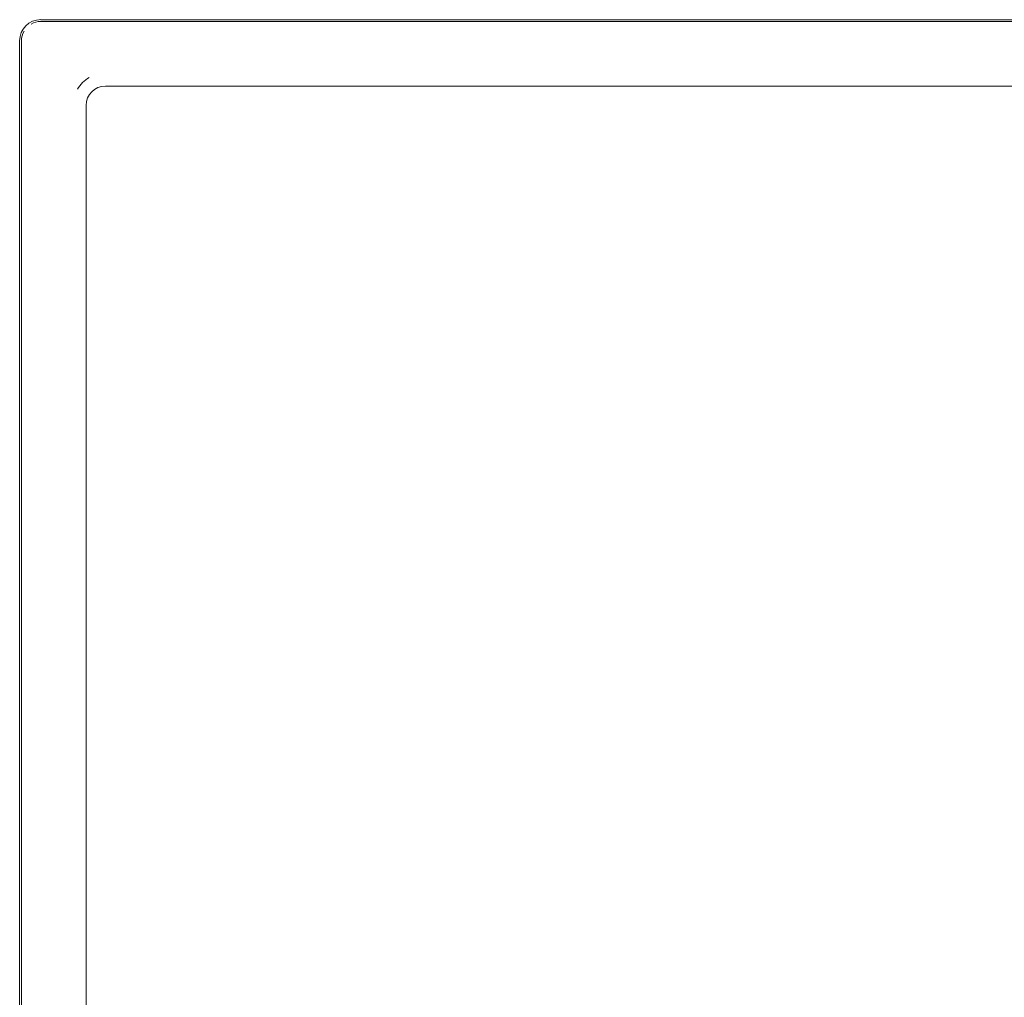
# Model space of a CAD drawing. Header units: millimetres. Extents: x -281 to 145437, y -16481 to 78869.
# Tile 144 of 256: x 27327 to 27480, y 24977 to 25128. Entities that reach past the tile are written whole.
import ezdxf

# ---------------------------------------------------------------- set-up
doc = ezdxf.new("R2010")
doc.units = ezdxf.units.MM
for name, color, linetype, lineweight in [('A--L$01A__Algemeen', 7, 'Continuous', 5), ('A--L74__VasteSanitaireVoorz', 1, 'Continuous', 5), ('A--L82__LosseGebruikersInvent', 1, 'Continuous', 5)]:
    doc.layers.add(name, color=color, linetype=linetype, lineweight=lineweight)

# ---------------------------------------------------------------- blocks, each defined once
blk = doc.blocks.new('NLRS_82_FU_UN_spoekbak_gen_kad - spoelbak dxbxh 900x900x957-53208188-L_80_ 11')
at = {"layer": 'A--L$01A__Algemeen'}
for p, q in [((-170, -149.05), (-8.69, -149.05)), ((-173.28, -492.32), (-173.28, -152.32))]:
    blk.add_line(p, q, dxfattribs=at)
blk.add_arc((-170, -152.32), 3.28, 90, 180, dxfattribs=at)
at = {"layer": 'A--L74__VasteSanitaireVoorz'}
for p, q in [((-170, -149.32), (-8.69, -149.32)), ((-173, -492.32), (-173, -152.32)), ((-9, -159.32), (-160, -159.32)), ((-163, -162.32), (-163, -482.32))]:
    blk.add_line(p, q, dxfattribs=at)
for centre, radius, start, end in [((-170, -152.32), 3, 90, 120), ((-170, -152.32), 3, 150, 180), ((-160, -162.32), 5, 120, 150), ((-160, -162.32), 3, 90, 180)]:
    blk.add_arc(centre, radius, start, end, dxfattribs=at)

msp = doc.modelspace()

# ---------------------------------------------------------------- block references
at = {"layer": 'A--L82__LosseGebruikersInvent'}
msp.add_blockref('NLRS_82_FU_UN_spoekbak_gen_kad - spoelbak dxbxh 900x900x957-53208188-L_80_ 11', (27500.45, 25277.32), dxfattribs=at)

doc.saveas('drawing.dxf')
